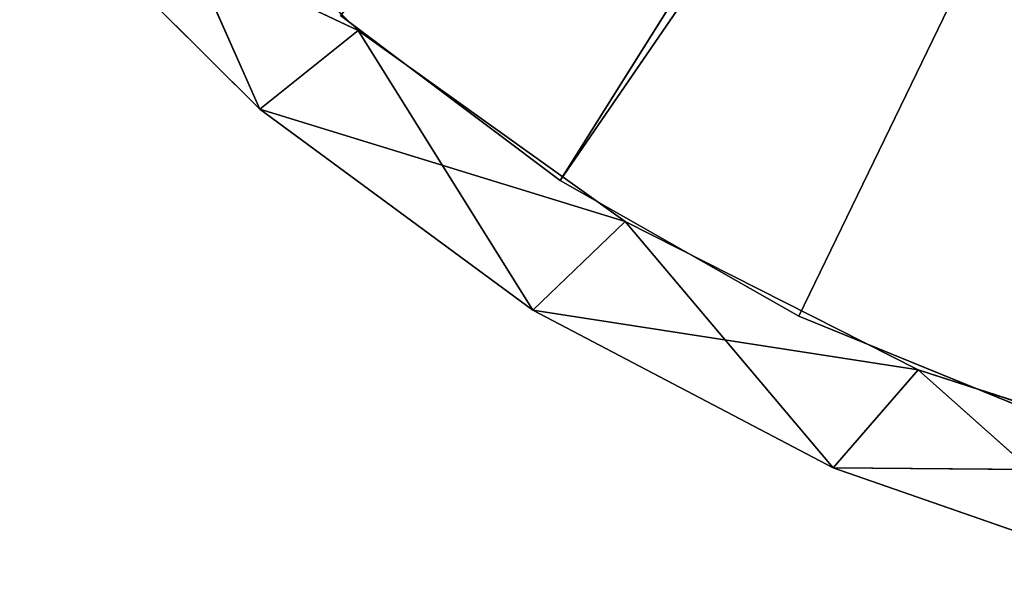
# Model space of a CAD drawing. Extents: x 638.7 to 693.7, y 0 to 55.
# Tile 1 of 256: x 645.4 to 657.3, y 0.9 to 7.7. Entities that reach past the tile are written whole.
import ezdxf

# ---------------------------------------------------------------- set-up
doc = ezdxf.new("R2010")
doc.units = 0
doc.header["$LTSCALE"] = 25.4
doc.layers.get('0').update_dxf_attribs({"color": 13, "linetype": 'CONTINUOUS'})

# ---------------------------------------------------------------- blocks, each defined once
blk = doc.blocks.new('LASER-750-8433-8431-8432_S')
at = {"color": 250}
for p, q in [((29.652, 63.022, 114.107), (25.771, 61.672, 114.107)), ((25.771, 61.672, 38.107), (29.652, 63.022, 38.107)), ((29.652, 63.022, 114.107), (25.771, 61.672, 114.107)), ((29.652, 63.022, 114.107), (25.771, 61.672, 38.107)), ((29.652, 63.022, 114.107), (25.771, 61.672, 38.107)), ((25.771, 61.672, 38.107), (29.652, 63.022, 38.107)), ((29.652, 63.022, 114.107), (26.805, 60.481, 114.107)), ((29.652, 63.022, 114.107), (26.805, 60.481, 114.107)), ((25.771, 61.672, 114.107), (22.133, 59.758, 114.107)), ((22.133, 59.758, 38.107), (25.771, 61.672, 38.107)), ((25.771, 61.672, 114.107), (22.133, 59.758, 114.107)), ((25.771, 61.672, 114.107), (22.133, 59.758, 38.107)), ((25.771, 61.672, 114.107), (22.133, 59.758, 38.107)), ((22.133, 59.758, 38.107), (25.771, 61.672, 38.107)), ((25.771, 61.672, 114.107), (23.252, 58.685, 114.107)), ((25.771, 61.672, 114.107), (23.252, 58.685, 114.107)), ((25.771, 61.672, 38.107), (30.59, 61.713, 38.107)), ((25.771, 61.672, 38.107), (30.59, 61.713, 38.107)), ((25.771, 61.672, 114.107), (26.805, 60.481, 114.107)), ((25.771, 61.672, 114.107), (26.805, 60.481, 114.107)), ((25.771, 61.672, 38.107), (26.805, 60.481, 38.107)), ((25.771, 61.672, 38.107), (26.805, 60.481, 38.107)), ((25.771, 61.672, 114.107), (25.771, 61.672, 38.107)), ((25.771, 61.672, 114.107), (25.771, 61.672, 38.107)), ((26.805, 60.481, 38.107), (30.59, 61.713, 114.107)), ((30.59, 61.713, 114.107), (26.805, 60.481, 114.107)), ((26.805, 60.481, 38.107), (30.59, 61.713, 114.107)), ((26.805, 60.481, 38.107), (30.59, 61.713, 38.107)), ((30.59, 61.713, 114.107), (26.805, 60.481, 114.107)), ((26.805, 60.481, 38.107), (30.59, 61.713, 38.107)), ((25.358, 59.832, 111.307), (28.442, 61.093, 111.307)), ((28.442, 61.093, 112.107), (25.358, 59.832, 112.107)), ((25.358, 59.832, 111.307), (28.442, 61.093, 111.307)), ((25.358, 59.832, 111.307), (28.442, 61.093, 112.107)), ((25.358, 59.832, 111.307), (28.442, 61.093, 112.107)), ((28.442, 61.093, 112.107), (25.358, 59.832, 112.107)), ((22.133, 59.758, 38.107), (26.805, 60.481, 38.107)), ((22.133, 59.758, 38.107), (26.805, 60.481, 38.107)), ((23.252, 58.685, 38.107), (26.805, 60.481, 114.107)), ((26.805, 60.481, 114.107), (23.252, 58.685, 114.107)), ((23.252, 58.685, 38.107), (26.805, 60.481, 114.107)), ((23.252, 58.685, 38.107), (26.805, 60.481, 38.107)), ((26.805, 60.481, 114.107), (23.252, 58.685, 114.107)), ((23.252, 58.685, 38.107), (26.805, 60.481, 38.107)), ((26.805, 60.481, 38.107), (26.805, 60.481, 114.107)), ((26.805, 60.481, 38.107), (26.805, 60.481, 114.107)), ((22.461, 58.187, 111.307), (25.358, 59.832, 111.307)), ((25.358, 59.832, 112.107), (22.461, 58.187, 112.107)), ((22.461, 58.187, 111.307), (25.358, 59.832, 111.307)), ((22.461, 58.187, 111.307), (25.358, 59.832, 112.107)), ((22.461, 58.187, 111.307), (25.358, 59.832, 112.107)), ((25.358, 59.832, 112.107), (22.461, 58.187, 112.107)), ((25.358, 59.832, 111.307), (35.013, 39.902, 111.307)), ((25.358, 59.832, 111.307), (35.013, 39.902, 111.307)), ((25.358, 59.832, 112.107), (35.013, 39.902, 112.107)), ((25.358, 59.832, 112.107), (35.013, 39.902, 112.107)), ((25.358, 59.832, 111.307), (25.358, 59.832, 112.107)), ((25.358, 59.832, 111.307), (25.358, 59.832, 112.107)), ((22.133, 59.758, 114.107), (18.822, 57.323, 114.107)), ((18.822, 57.323, 38.107), (22.133, 59.758, 38.107)), ((22.133, 59.758, 114.107), (18.822, 57.323, 114.107)), ((22.133, 59.758, 114.107), (18.822, 57.323, 38.107)), ((22.133, 59.758, 114.107), (18.822, 57.323, 38.107)), ((18.822, 57.323, 38.107), (22.133, 59.758, 38.107)), ((22.133, 59.758, 114.107), (20.015, 56.368, 114.107)), ((22.133, 59.758, 114.107), (20.015, 56.368, 114.107)), ((22.133, 59.758, 114.107), (23.252, 58.685, 114.107)), ((22.133, 59.758, 114.107), (23.252, 58.685, 114.107)), ((22.133, 59.758, 38.107), (23.252, 58.685, 38.107)), ((22.133, 59.758, 38.107), (23.252, 58.685, 38.107)), ((22.133, 59.758, 114.107), (22.133, 59.758, 38.107)), ((22.133, 59.758, 114.107), (22.133, 59.758, 38.107)), ((18.822, 57.323, 38.107), (23.252, 58.685, 38.107)), ((18.822, 57.323, 38.107), (23.252, 58.685, 38.107)), ((20.015, 56.368, 38.107), (23.252, 58.685, 114.107)), ((23.252, 58.685, 114.107), (20.015, 56.368, 114.107)), ((20.015, 56.368, 38.107), (23.252, 58.685, 114.107)), ((20.015, 56.368, 38.107), (23.252, 58.685, 38.107)), ((23.252, 58.685, 114.107), (20.015, 56.368, 114.107)), ((20.015, 56.368, 38.107), (23.252, 58.685, 38.107)), ((23.252, 58.685, 38.107), (23.252, 58.685, 114.107)), ((23.252, 58.685, 38.107), (23.252, 58.685, 114.107)), ((19.798, 56.184, 111.307), (22.461, 58.187, 111.307)), ((22.461, 58.187, 112.107), (19.798, 56.184, 112.107)), ((19.798, 56.184, 111.307), (22.461, 58.187, 111.307)), ((19.798, 56.184, 111.307), (22.461, 58.187, 112.107)), ((19.798, 56.184, 111.307), (22.461, 58.187, 112.107)), ((22.461, 58.187, 112.107), (19.798, 56.184, 112.107)), ((22.461, 58.187, 111.307), (34.262, 39.415, 111.307)), ((22.461, 58.187, 111.307), (34.262, 39.415, 111.307)), ((22.461, 58.187, 111.307), (35.013, 39.902, 111.307)), ((22.461, 58.187, 111.307), (35.013, 39.902, 111.307)), ((35.013, 39.902, 112.107), (22.461, 58.187, 112.107)), ((22.461, 58.187, 112.107), (34.262, 39.415, 112.107)), ((22.461, 58.187, 112.107), (34.262, 39.415, 112.107)), ((35.013, 39.902, 112.107), (22.461, 58.187, 112.107)), ((22.461, 58.187, 111.307), (22.461, 58.187, 112.107)), ((22.461, 58.187, 111.307), (22.461, 58.187, 112.107)), ((18.822, 57.323, 114.107), (15.91, 54.422, 114.107)), ((15.91, 54.422, 38.107), (18.822, 57.323, 38.107)), ((18.822, 57.323, 114.107), (15.91, 54.422, 114.107)), ((18.822, 57.323, 114.107), (15.91, 54.422, 38.107)), ((18.822, 57.323, 114.107), (15.91, 54.422, 38.107)), ((15.91, 54.422, 38.107), (18.822, 57.323, 38.107)), ((18.822, 57.323, 114.107), (17.17, 53.585, 114.107)), ((18.822, 57.323, 114.107), (17.17, 53.585, 114.107)), ((18.822, 57.323, 114.107), (20.015, 56.368, 114.107)), ((18.822, 57.323, 114.107), (20.015, 56.368, 114.107)), ((18.822, 57.323, 38.107), (20.015, 56.368, 38.107)), ((18.822, 57.323, 38.107), (20.015, 56.368, 38.107)), ((18.822, 57.323, 114.107), (18.822, 57.323, 38.107)), ((18.822, 57.323, 114.107), (18.822, 57.323, 38.107)), ((15.91, 54.422, 38.107), (20.015, 56.368, 38.107)), ((15.91, 54.422, 38.107), (20.015, 56.368, 38.107)), ((17.17, 53.585, 38.107), (20.015, 56.368, 114.107)), ((20.015, 56.368, 114.107), (17.17, 53.585, 114.107)), ((17.17, 53.585, 38.107), (20.015, 56.368, 114.107)), ((17.17, 53.585, 38.107), (20.015, 56.368, 38.107)), ((20.015, 56.368, 114.107), (17.17, 53.585, 114.107)), ((17.17, 53.585, 38.107), (20.015, 56.368, 38.107)), ((20.015, 56.368, 38.107), (20.015, 56.368, 114.107)), ((20.015, 56.368, 38.107), (20.015, 56.368, 114.107))]:
    blk.add_line(p, q, dxfattribs=at)
at = {"color": 7}
mesh = blk.add_polyface(dxfattribs=at)
corners = [(29.652, 63.022, 114.107), (25.771, 61.672, 114.107), (26.805, 60.481, 114.107)]
mesh.append_faces([[corners[k] for k in face] for face in [(0, 1, 2)]], dxfattribs={"color": 7})
mesh = blk.add_polyface(dxfattribs=at)
corners = [(30.59, 61.713, 38.107), (25.771, 61.672, 38.107), (29.652, 63.022, 38.107)]
mesh.append_faces([[corners[k] for k in face] for face in [(0, 1, 2)]], dxfattribs={"color": 7})
mesh = blk.add_polyface(dxfattribs=at)
corners = [(29.652, 63.022, 114.107), (25.771, 61.672, 38.107), (25.771, 61.672, 114.107)]
mesh.append_faces([[corners[k] for k in face] for face in [(0, 1, 2)]], dxfattribs={"color": 7})
mesh = blk.add_polyface(dxfattribs=at)
corners = [(29.652, 63.022, 114.107), (29.652, 63.022, 38.107), (25.771, 61.672, 38.107)]
mesh.append_faces([[corners[k] for k in face] for face in [(0, 1, 2)]], dxfattribs={"color": 7})
mesh = blk.add_polyface(dxfattribs=at)
corners = [(30.59, 61.713, 114.107), (29.652, 63.022, 114.107), (26.805, 60.481, 114.107)]
mesh.append_faces([[corners[k] for k in face] for face in [(0, 1, 2)]], dxfattribs={"color": 7})
mesh = blk.add_polyface(dxfattribs=at)
corners = [(25.771, 61.672, 114.107), (22.133, 59.758, 114.107), (23.252, 58.685, 114.107)]
mesh.append_faces([[corners[k] for k in face] for face in [(0, 1, 2)]], dxfattribs={"color": 7})
mesh = blk.add_polyface(dxfattribs=at)
corners = [(26.805, 60.481, 38.107), (22.133, 59.758, 38.107), (25.771, 61.672, 38.107)]
mesh.append_faces([[corners[k] for k in face] for face in [(0, 1, 2)]], dxfattribs={"color": 7})
mesh = blk.add_polyface(dxfattribs=at)
corners = [(25.771, 61.672, 114.107), (22.133, 59.758, 38.107), (22.133, 59.758, 114.107)]
mesh.append_faces([[corners[k] for k in face] for face in [(0, 1, 2)]], dxfattribs={"color": 7})
mesh = blk.add_polyface(dxfattribs=at)
corners = [(25.771, 61.672, 114.107), (25.771, 61.672, 38.107), (22.133, 59.758, 38.107)]
mesh.append_faces([[corners[k] for k in face] for face in [(0, 1, 2)]], dxfattribs={"color": 7})
mesh = blk.add_polyface(dxfattribs=at)
corners = [(26.805, 60.481, 114.107), (25.771, 61.672, 114.107), (23.252, 58.685, 114.107)]
mesh.append_faces([[corners[k] for k in face] for face in [(0, 1, 2)]], dxfattribs={"color": 7})
mesh = blk.add_polyface(dxfattribs=at)
corners = [(30.59, 61.713, 38.107), (26.805, 60.481, 38.107), (25.771, 61.672, 38.107)]
mesh.append_faces([[corners[k] for k in face] for face in [(0, 1, 2)]], dxfattribs={"color": 7})
mesh = blk.add_polyface(dxfattribs=at)
corners = [(26.805, 60.481, 114.107), (26.805, 60.481, 38.107), (30.59, 61.713, 114.107)]
mesh.append_faces([[corners[k] for k in face] for face in [(0, 1, 2)]], dxfattribs={"color": 7})
mesh = blk.add_polyface(dxfattribs=at)
corners = [(30.59, 61.713, 114.107), (26.805, 60.481, 38.107), (30.59, 61.713, 38.107)]
mesh.append_faces([[corners[k] for k in face] for face in [(0, 1, 2)]], dxfattribs={"color": 7})
mesh = blk.add_polyface(dxfattribs=at)
corners = [(35.013, 39.902, 111.307), (25.358, 59.832, 111.307), (28.442, 61.093, 111.307)]
mesh.append_faces([[corners[k] for k in face] for face in [(0, 1, 2)]], dxfattribs={"color": 7})
mesh = blk.add_polyface(dxfattribs=at)
corners = [(35.013, 39.902, 112.107), (28.442, 61.093, 112.107), (25.358, 59.832, 112.107)]
mesh.append_faces([[corners[k] for k in face] for face in [(0, 1, 2)]], dxfattribs={"color": 7})
mesh = blk.add_polyface(dxfattribs=at)
corners = [(28.442, 61.093, 112.107), (28.442, 61.093, 111.307), (25.358, 59.832, 111.307)]
mesh.append_faces([[corners[k] for k in face] for face in [(0, 1, 2)]], dxfattribs={"color": 7})
mesh = blk.add_polyface(dxfattribs=at)
corners = [(28.442, 61.093, 112.107), (25.358, 59.832, 111.307), (25.358, 59.832, 112.107)]
mesh.append_faces([[corners[k] for k in face] for face in [(0, 1, 2)]], dxfattribs={"color": 7})
mesh = blk.add_polyface(dxfattribs=at)
corners = [(26.805, 60.481, 38.107), (23.252, 58.685, 38.107), (22.133, 59.758, 38.107)]
mesh.append_faces([[corners[k] for k in face] for face in [(0, 1, 2)]], dxfattribs={"color": 7})
mesh = blk.add_polyface(dxfattribs=at)
corners = [(23.252, 58.685, 114.107), (23.252, 58.685, 38.107), (26.805, 60.481, 114.107)]
mesh.append_faces([[corners[k] for k in face] for face in [(0, 1, 2)]], dxfattribs={"color": 7})
mesh = blk.add_polyface(dxfattribs=at)
corners = [(26.805, 60.481, 114.107), (23.252, 58.685, 38.107), (26.805, 60.481, 38.107)]
mesh.append_faces([[corners[k] for k in face] for face in [(0, 1, 2)]], dxfattribs={"color": 7})
mesh = blk.add_polyface(dxfattribs=at)
corners = [(35.013, 39.902, 111.307), (22.461, 58.187, 111.307), (25.358, 59.832, 111.307)]
mesh.append_faces([[corners[k] for k in face] for face in [(0, 1, 2)]], dxfattribs={"color": 7})
mesh = blk.add_polyface(dxfattribs=at)
corners = [(35.013, 39.902, 112.107), (25.358, 59.832, 112.107), (22.461, 58.187, 112.107)]
mesh.append_faces([[corners[k] for k in face] for face in [(0, 1, 2)]], dxfattribs={"color": 7})
mesh = blk.add_polyface(dxfattribs=at)
corners = [(25.358, 59.832, 112.107), (25.358, 59.832, 111.307), (22.461, 58.187, 111.307)]
mesh.append_faces([[corners[k] for k in face] for face in [(0, 1, 2)]], dxfattribs={"color": 7})
mesh = blk.add_polyface(dxfattribs=at)
corners = [(25.358, 59.832, 112.107), (22.461, 58.187, 111.307), (22.461, 58.187, 112.107)]
mesh.append_faces([[corners[k] for k in face] for face in [(0, 1, 2)]], dxfattribs={"color": 7})
mesh = blk.add_polyface(dxfattribs=at)
corners = [(22.133, 59.758, 114.107), (18.822, 57.323, 114.107), (20.015, 56.368, 114.107)]
mesh.append_faces([[corners[k] for k in face] for face in [(0, 1, 2)]], dxfattribs={"color": 7})
mesh = blk.add_polyface(dxfattribs=at)
corners = [(23.252, 58.685, 38.107), (18.822, 57.323, 38.107), (22.133, 59.758, 38.107)]
mesh.append_faces([[corners[k] for k in face] for face in [(0, 1, 2)]], dxfattribs={"color": 7})
mesh = blk.add_polyface(dxfattribs=at)
corners = [(22.133, 59.758, 114.107), (18.822, 57.323, 38.107), (18.822, 57.323, 114.107)]
mesh.append_faces([[corners[k] for k in face] for face in [(0, 1, 2)]], dxfattribs={"color": 7})
mesh = blk.add_polyface(dxfattribs=at)
corners = [(22.133, 59.758, 114.107), (22.133, 59.758, 38.107), (18.822, 57.323, 38.107)]
mesh.append_faces([[corners[k] for k in face] for face in [(0, 1, 2)]], dxfattribs={"color": 7})
mesh = blk.add_polyface(dxfattribs=at)
corners = [(23.252, 58.685, 114.107), (22.133, 59.758, 114.107), (20.015, 56.368, 114.107)]
mesh.append_faces([[corners[k] for k in face] for face in [(0, 1, 2)]], dxfattribs={"color": 7})
mesh = blk.add_polyface(dxfattribs=at)
corners = [(23.252, 58.685, 38.107), (20.015, 56.368, 38.107), (18.822, 57.323, 38.107)]
mesh.append_faces([[corners[k] for k in face] for face in [(0, 1, 2)]], dxfattribs={"color": 7})
mesh = blk.add_polyface(dxfattribs=at)
corners = [(20.015, 56.368, 114.107), (20.015, 56.368, 38.107), (23.252, 58.685, 114.107)]
mesh.append_faces([[corners[k] for k in face] for face in [(0, 1, 2)]], dxfattribs={"color": 7})
mesh = blk.add_polyface(dxfattribs=at)
corners = [(23.252, 58.685, 114.107), (20.015, 56.368, 38.107), (23.252, 58.685, 38.107)]
mesh.append_faces([[corners[k] for k in face] for face in [(0, 1, 2)]], dxfattribs={"color": 7})
mesh = blk.add_polyface(dxfattribs=at)
corners = [(34.262, 39.415, 111.307), (19.798, 56.184, 111.307), (22.461, 58.187, 111.307)]
mesh.append_faces([[corners[k] for k in face] for face in [(0, 1, 2)]], dxfattribs={"color": 7})
mesh = blk.add_polyface(dxfattribs=at)
corners = [(34.262, 39.415, 112.107), (22.461, 58.187, 112.107), (19.798, 56.184, 112.107)]
mesh.append_faces([[corners[k] for k in face] for face in [(0, 1, 2)]], dxfattribs={"color": 7})
mesh = blk.add_polyface(dxfattribs=at)
corners = [(22.461, 58.187, 112.107), (22.461, 58.187, 111.307), (19.798, 56.184, 111.307)]
mesh.append_faces([[corners[k] for k in face] for face in [(0, 1, 2)]], dxfattribs={"color": 7})
mesh = blk.add_polyface(dxfattribs=at)
corners = [(22.461, 58.187, 112.107), (19.798, 56.184, 111.307), (19.798, 56.184, 112.107)]
mesh.append_faces([[corners[k] for k in face] for face in [(0, 1, 2)]], dxfattribs={"color": 7})
mesh = blk.add_polyface(dxfattribs=at)
corners = [(35.013, 39.902, 111.307), (34.262, 39.415, 111.307), (22.461, 58.187, 111.307)]
mesh.append_faces([[corners[k] for k in face] for face in [(0, 1, 2)]], dxfattribs={"color": 7})
mesh = blk.add_polyface(dxfattribs=at)
corners = [(35.013, 39.902, 112.107), (22.461, 58.187, 112.107), (34.262, 39.415, 112.107)]
mesh.append_faces([[corners[k] for k in face] for face in [(0, 1, 2)]], dxfattribs={"color": 7})
mesh = blk.add_polyface(dxfattribs=at)
corners = [(18.822, 57.323, 114.107), (15.91, 54.422, 114.107), (17.17, 53.585, 114.107)]
mesh.append_faces([[corners[k] for k in face] for face in [(0, 1, 2)]], dxfattribs={"color": 7})
mesh = blk.add_polyface(dxfattribs=at)
corners = [(20.015, 56.368, 38.107), (15.91, 54.422, 38.107), (18.822, 57.323, 38.107)]
mesh.append_faces([[corners[k] for k in face] for face in [(0, 1, 2)]], dxfattribs={"color": 7})
mesh = blk.add_polyface(dxfattribs=at)
corners = [(18.822, 57.323, 114.107), (15.91, 54.422, 38.107), (15.91, 54.422, 114.107)]
mesh.append_faces([[corners[k] for k in face] for face in [(0, 1, 2)]], dxfattribs={"color": 7})
mesh = blk.add_polyface(dxfattribs=at)
corners = [(18.822, 57.323, 114.107), (18.822, 57.323, 38.107), (15.91, 54.422, 38.107)]
mesh.append_faces([[corners[k] for k in face] for face in [(0, 1, 2)]], dxfattribs={"color": 7})
mesh = blk.add_polyface(dxfattribs=at)
corners = [(20.015, 56.368, 114.107), (18.822, 57.323, 114.107), (17.17, 53.585, 114.107)]
mesh.append_faces([[corners[k] for k in face] for face in [(0, 1, 2)]], dxfattribs={"color": 7})
mesh = blk.add_polyface(dxfattribs=at)
corners = [(20.015, 56.368, 38.107), (17.17, 53.585, 38.107), (15.91, 54.422, 38.107)]
mesh.append_faces([[corners[k] for k in face] for face in [(0, 1, 2)]], dxfattribs={"color": 7})
mesh = blk.add_polyface(dxfattribs=at)
corners = [(17.17, 53.585, 114.107), (17.17, 53.585, 38.107), (20.015, 56.368, 114.107)]
mesh.append_faces([[corners[k] for k in face] for face in [(0, 1, 2)]], dxfattribs={"color": 7})
mesh = blk.add_polyface(dxfattribs=at)
corners = [(20.015, 56.368, 114.107), (17.17, 53.585, 38.107), (20.015, 56.368, 38.107)]
mesh.append_faces([[corners[k] for k in face] for face in [(0, 1, 2)]], dxfattribs={"color": 7})

msp = doc.modelspace()

# ---------------------------------------------------------------- block references
at = {"color": 0, "extrusion": (0, 8.88178e-16, -1), "rotation": 180}
msp.add_blockref('LASER-750-8433-8431-8432_S', (-629.461, 63.926, -3253.688), dxfattribs=at)

doc.saveas('drawing.dxf')
